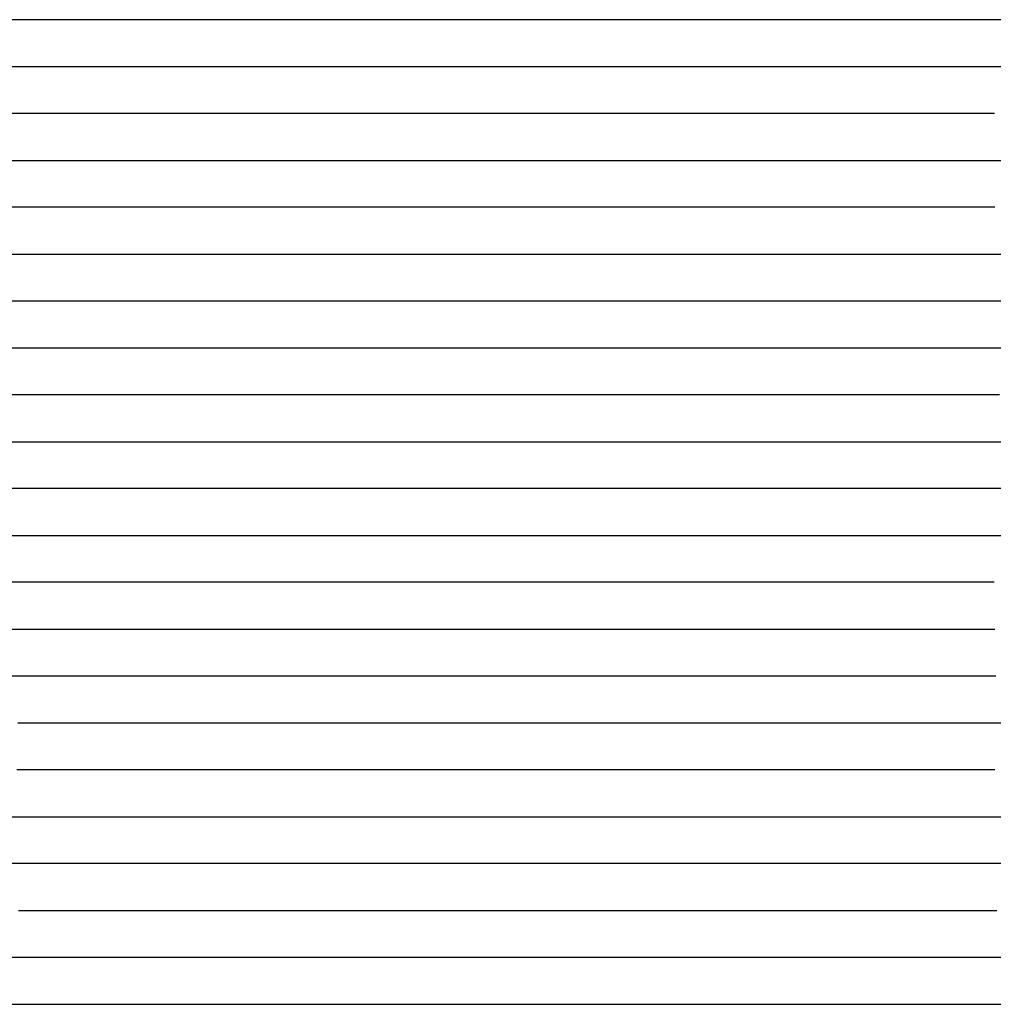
# Model space of a CAD drawing. Extents: x -4 to 4.3, y -2 to 2.5.
# Tile 86 of 108: x 2.48 to 2.74, y -0.87 to -0.61. Entities that reach past the tile are written whole.
import ezdxf

# ---------------------------------------------------------------- set-up
doc = ezdxf.new("R2010")
doc.units = 0

msp = doc.modelspace()

# ---------------------------------------------------------------- linework, layer by layer
at = {"layer": 'Default', "color": 72, "linetype": 'CONTINUOUS'}
for p, q in [((2.50557, -0.61246, -0.063424), (2.480141, -0.61246, -0.083599)), ((2.518909, -0.61246, -0.054602), (2.50557, -0.61246, -0.063424)), ((2.532806, -0.61246, -0.046124), (2.518909, -0.61246, -0.054602)), ((2.547012, -0.61246, -0.038823), (2.532806, -0.61246, -0.046124)), ((2.562062, -0.61246, -0.031931), (2.547012, -0.61246, -0.038823)), ((2.577601, -0.61246, -0.027595), (2.562062, -0.61246, -0.031931)), ((2.59314, -0.61246, -0.025956), (2.577601, -0.61246, -0.027595)), ((2.607845, -0.61246, -0.027509), (2.59314, -0.61246, -0.025956)), ((2.622133, -0.61246, -0.032639), (2.607845, -0.61246, -0.027509)), ((2.635944, -0.61246, -0.038754), (2.622133, -0.61246, -0.032639)), ((2.649389, -0.61246, -0.045867), (2.635944, -0.61246, -0.038754)), ((2.662432, -0.61246, -0.05359), (2.649389, -0.61246, -0.045867)), ((2.674925, -0.61246, -0.06183), (2.662432, -0.61246, -0.05359)), ((2.686849, -0.61246, -0.070789), (2.674925, -0.61246, -0.06183)), ((2.698246, -0.61246, -0.080439), (2.686849, -0.61246, -0.070789)), ((2.709156, -0.61246, -0.090671), (2.698246, -0.61246, -0.080439)), ((2.719407, -0.61246, -0.101181), (2.709156, -0.61246, -0.090671)), ((2.72895, -0.61246, -0.112157), (2.719407, -0.61246, -0.101181)), ((2.750442, -0.61246, -0.141512), (2.72895, -0.61246, -0.112157)), ((2.477632, -0.62496, -0.088081), (2.488711, -0.62496, -0.078227)), ((2.488711, -0.62496, -0.078227), (2.500387, -0.62496, -0.068915)), ((2.500387, -0.62496, -0.068915), (2.512603, -0.62496, -0.059886)), ((2.512603, -0.62496, -0.059886), (2.525168, -0.62496, -0.051774)), ((2.525168, -0.62496, -0.051774), (2.551919, -0.62496, -0.037326)), ((2.551919, -0.62496, -0.037326), (2.565785, -0.62496, -0.031328)), ((2.565785, -0.62496, -0.031328), (2.580126, -0.62496, -0.028093)), ((2.580126, -0.62496, -0.028093), (2.595368, -0.62496, -0.026552)), ((2.595368, -0.62496, -0.026552), (2.610913, -0.62496, -0.028874)), ((2.610913, -0.62496, -0.028874), (2.626367, -0.62496, -0.03495)), ((2.626367, -0.62496, -0.03495), (2.640909, -0.62496, -0.042132)), ((2.640909, -0.62496, -0.042132), (2.654918, -0.62496, -0.049829)), ((2.654918, -0.62496, -0.049829), (2.668612, -0.62496, -0.058583)), ((2.668612, -0.62496, -0.058583), (2.681777, -0.62496, -0.068129)), ((2.681777, -0.62496, -0.068129), (2.694427, -0.62496, -0.078234)), ((2.694427, -0.62496, -0.078234), (2.706634, -0.62496, -0.089431)), ((2.706634, -0.62496, -0.089431), (2.71815, -0.62496, -0.101488)), ((2.71815, -0.62496, -0.101488), (2.728941, -0.62496, -0.113889)), ((2.728941, -0.62496, -0.113889), (2.739199, -0.62496, -0.127159)), ((2.739199, -0.62496, -0.127159), (2.748754, -0.62496, -0.141361)), ((2.492996, -0.63746, -0.075986), (2.480697, -0.63746, -0.087097)), ((2.505884, -0.63746, -0.065889), (2.492996, -0.63746, -0.075986)), ((2.519118, -0.63746, -0.056817), (2.505884, -0.63746, -0.065889)), ((2.532948, -0.63746, -0.048136), (2.519118, -0.63746, -0.056817)), ((2.547044, -0.63746, -0.040724), (2.532948, -0.63746, -0.048136)), ((2.562091, -0.63746, -0.033529), (2.547044, -0.63746, -0.040724)), ((2.577583, -0.63746, -0.029193), (2.562091, -0.63746, -0.033529)), ((2.593122, -0.63746, -0.027157), (2.577583, -0.63746, -0.029193)), ((2.607821, -0.63746, -0.028709), (2.593122, -0.63746, -0.027157)), ((2.622029, -0.63746, -0.03383), (2.607821, -0.63746, -0.028709)), ((2.635796, -0.63746, -0.04013), (2.622029, -0.63746, -0.03383)), ((2.649112, -0.63746, -0.047278), (2.635796, -0.63746, -0.04013)), ((2.662098, -0.63746, -0.055249), (2.649112, -0.63746, -0.047278)), ((2.674529, -0.63746, -0.063568), (2.662098, -0.63746, -0.055249)), ((2.686391, -0.63746, -0.072602), (2.674529, -0.63746, -0.063568)), ((2.697679, -0.63746, -0.08228), (2.686391, -0.63746, -0.072602)), ((2.708394, -0.63746, -0.092534), (2.697679, -0.63746, -0.08228)), ((2.718542, -0.63746, -0.103306), (2.708394, -0.63746, -0.092534)), ((2.728103, -0.63746, -0.114498), (2.718542, -0.63746, -0.103306)), ((2.737201, -0.63746, -0.12626), (2.728103, -0.63746, -0.114498)), ((2.744721, -0.63746, -0.136757), (2.737201, -0.63746, -0.12626)), ((2.47974, -0.64996, -0.089903), (2.490666, -0.64996, -0.079714)), ((2.490666, -0.64996, -0.079714), (2.502093, -0.64996, -0.070192)), ((2.502093, -0.64996, -0.070192), (2.514097, -0.64996, -0.061323)), ((2.514097, -0.64996, -0.061323), (2.526664, -0.64996, -0.053184)), ((2.526664, -0.64996, -0.053184), (2.539779, -0.64996, -0.045364)), ((2.539779, -0.64996, -0.045364), (2.553199, -0.64996, -0.038426)), ((2.553199, -0.64996, -0.038426), (2.567079, -0.64996, -0.032432)), ((2.567079, -0.64996, -0.032432), (2.581424, -0.64996, -0.028939)), ((2.581424, -0.64996, -0.028939), (2.596605, -0.64996, -0.027717)), ((2.596605, -0.64996, -0.027717), (2.61218, -0.64996, -0.030373)), ((2.61218, -0.64996, -0.030373), (2.627582, -0.64996, -0.036737)), ((2.627582, -0.64996, -0.036737), (2.642024, -0.64996, -0.044178)), ((2.642024, -0.64996, -0.044178), (2.655913, -0.64996, -0.052031)), ((2.655913, -0.64996, -0.052031), (2.669515, -0.64996, -0.061035)), ((2.669515, -0.64996, -0.061035), (2.682543, -0.64996, -0.070758)), ((2.682543, -0.64996, -0.070758), (2.695066, -0.64996, -0.081079)), ((2.695066, -0.64996, -0.081079), (2.707123, -0.64996, -0.092468)), ((2.707123, -0.64996, -0.092468), (2.718482, -0.64996, -0.104697)), ((2.718482, -0.64996, -0.104697), (2.729116, -0.64996, -0.117657)), ((2.729116, -0.64996, -0.117657), (2.739027, -0.64996, -0.13116)), ((2.739027, -0.64996, -0.13116), (2.748272, -0.64996, -0.145249)), ((2.485245, -0.66246, -0.086114), (2.473401, -0.66246, -0.097757)), ((2.497513, -0.66246, -0.075557), (2.485245, -0.66246, -0.086114)), ((2.510353, -0.66246, -0.065429), (2.497513, -0.66246, -0.075557)), ((2.523751, -0.66246, -0.056138), (2.510353, -0.66246, -0.065429)), ((2.537469, -0.66246, -0.047908), (2.523751, -0.66246, -0.056138)), ((2.551754, -0.66246, -0.040118), (2.537469, -0.66246, -0.047908)), ((2.566877, -0.66246, -0.033416), (2.551754, -0.66246, -0.040118)), ((2.582472, -0.66246, -0.029362), (2.566877, -0.66246, -0.033416)), ((2.597846, -0.66246, -0.028412), (2.582472, -0.66246, -0.029362)), ((2.612273, -0.66246, -0.031029), (2.597846, -0.66246, -0.028412)), ((2.626246, -0.66246, -0.036839), (2.612273, -0.66246, -0.031029)), ((2.63973, -0.66246, -0.043589), (2.626246, -0.66246, -0.036839)), ((2.665613, -0.66246, -0.05932), (2.63973, -0.66246, -0.043589)), ((2.677722, -0.66246, -0.06806), (2.665613, -0.66246, -0.05932)), ((2.689249, -0.66246, -0.077461), (2.677722, -0.66246, -0.06806)), ((2.700342, -0.66246, -0.087612), (2.689249, -0.66246, -0.077461)), ((2.710816, -0.66246, -0.098002), (2.700342, -0.66246, -0.087612)), ((2.720616, -0.66246, -0.10885), (2.710816, -0.66246, -0.098002)), ((2.729939, -0.66246, -0.120426), (2.720616, -0.66246, -0.10885)), ((2.742987, -0.66246, -0.138383), (2.729939, -0.66246, -0.120426)), ((2.744851, -0.66246, -0.141303), (2.742987, -0.66246, -0.138383)), ((2.47665, -0.67496, -0.096451), (2.487236, -0.67496, -0.086172)), ((2.487236, -0.67496, -0.086172), (2.498446, -0.67496, -0.076261)), ((2.498446, -0.67496, -0.076261), (2.510153, -0.67496, -0.066834)), ((2.510153, -0.67496, -0.066834), (2.522322, -0.67496, -0.058184)), ((2.522322, -0.67496, -0.058184), (2.535057, -0.67496, -0.05028)), ((2.535057, -0.67496, -0.05028), (2.548334, -0.67496, -0.042771)), ((2.548334, -0.67496, -0.042771), (2.561934, -0.67496, -0.036083)), ((2.561934, -0.67496, -0.036083), (2.575955, -0.67496, -0.031499)), ((2.575955, -0.67496, -0.031499), (2.590807, -0.67496, -0.028922)), ((2.590807, -0.67496, -0.028922), (2.606202, -0.67496, -0.030047)), ((2.606202, -0.67496, -0.030047), (2.621785, -0.67496, -0.035367)), ((2.621785, -0.67496, -0.035367), (2.636572, -0.67496, -0.042634)), ((2.636572, -0.67496, -0.042634), (2.650595, -0.67496, -0.050578)), ((2.650595, -0.67496, -0.050578), (2.664191, -0.67496, -0.059312)), ((2.664191, -0.67496, -0.059312), (2.677337, -0.67496, -0.068726)), ((2.677337, -0.67496, -0.068726), (2.69004, -0.67496, -0.079272)), ((2.69004, -0.67496, -0.079272), (2.702063, -0.67496, -0.090372)), ((2.702063, -0.67496, -0.090372), (2.713543, -0.67496, -0.102061)), ((2.713543, -0.67496, -0.102061), (2.724491, -0.67496, -0.114722)), ((2.724491, -0.67496, -0.114722), (2.734711, -0.67496, -0.128145)), ((2.734711, -0.67496, -0.128145), (2.744176, -0.67496, -0.142293)), ((2.744176, -0.67496, -0.142293), (2.748521, -0.67496, -0.144101)), ((2.489272, -0.68746, -0.085946), (2.477573, -0.68746, -0.097705)), ((2.501661, -0.68746, -0.07498), (2.489272, -0.68746, -0.085946)), ((2.514504, -0.68746, -0.065108), (2.501661, -0.68746, -0.07498)), ((2.527827, -0.68746, -0.055878), (2.514504, -0.68746, -0.065108)), ((2.541653, -0.68746, -0.047404), (2.527827, -0.68746, -0.055878)), ((2.555966, -0.68746, -0.03987), (2.541653, -0.68746, -0.047404)), ((2.571122, -0.68746, -0.033234), (2.555966, -0.68746, -0.03987)), ((2.586747, -0.68746, -0.029317), (2.571122, -0.68746, -0.033234)), ((2.601906, -0.68746, -0.029401), (2.586747, -0.68746, -0.029317)), ((2.616124, -0.68746, -0.032955), (2.601906, -0.68746, -0.029401)), ((2.629847, -0.68746, -0.039209), (2.616124, -0.68746, -0.032955)), ((2.656284, -0.68746, -0.054135), (2.629847, -0.68746, -0.039209)), ((2.668682, -0.68746, -0.062497), (2.656284, -0.68746, -0.054135)), ((2.680542, -0.68746, -0.071594), (2.668682, -0.68746, -0.062497)), ((2.69199, -0.68746, -0.081413), (2.680542, -0.68746, -0.071594)), ((2.702817, -0.68746, -0.091472), (2.69199, -0.68746, -0.081413)), ((2.712996, -0.68746, -0.102061), (2.702817, -0.68746, -0.091472)), ((2.72247, -0.68746, -0.113095), (2.712996, -0.68746, -0.102061)), ((2.731257, -0.68746, -0.12462), (2.72247, -0.68746, -0.113095)), ((2.743923, -0.68746, -0.142928), (2.731257, -0.68746, -0.12462)), ((2.747423, -0.68746, -0.145084), (2.743923, -0.68746, -0.142928)), ((2.481641, -0.69996, -0.09497), (2.492296, -0.69996, -0.084694)), ((2.492296, -0.69996, -0.084694), (2.503542, -0.69996, -0.074992)), ((2.503542, -0.69996, -0.074992), (2.515373, -0.69996, -0.065936)), ((2.515373, -0.69996, -0.065936), (2.527781, -0.69996, -0.057183)), ((2.527781, -0.69996, -0.057183), (2.540548, -0.69996, -0.049195)), ((2.540548, -0.69996, -0.049195), (2.553794, -0.69996, -0.042078)), ((2.553794, -0.69996, -0.042078), (2.567558, -0.69996, -0.035341)), ((2.567558, -0.69996, -0.035341), (2.581593, -0.69996, -0.030674)), ((2.581593, -0.69996, -0.030674), (2.596419, -0.69996, -0.02947)), ((2.596419, -0.69996, -0.02947), (2.611993, -0.69996, -0.032097)), ((2.611993, -0.69996, -0.032097), (2.6274, -0.69996, -0.037792)), ((2.6274, -0.69996, -0.037792), (2.642057, -0.69996, -0.045477)), ((2.642057, -0.69996, -0.045477), (2.655895, -0.69996, -0.053633)), ((2.655895, -0.69996, -0.053633), (2.669356, -0.69996, -0.06271)), ((2.669356, -0.69996, -0.06271), (2.68231, -0.69996, -0.072841)), ((2.68231, -0.69996, -0.072841), (2.694618, -0.69996, -0.083199)), ((2.694618, -0.69996, -0.083199), (2.706573, -0.69996, -0.094691)), ((2.706573, -0.69996, -0.094691), (2.717838, -0.69996, -0.107025)), ((2.717838, -0.69996, -0.107025), (2.728375, -0.69996, -0.120091)), ((2.728375, -0.69996, -0.120091), (2.738184, -0.69996, -0.133806)), ((2.738184, -0.69996, -0.133806), (2.747273, -0.69996, -0.145273)), ((2.489985, -0.71246, -0.088559), (2.478329, -0.71246, -0.100536)), ((2.502392, -0.71246, -0.077484), (2.489985, -0.71246, -0.088559)), ((2.515163, -0.71246, -0.067708), (2.502392, -0.71246, -0.077484)), ((2.528488, -0.71246, -0.058314), (2.515163, -0.71246, -0.067708)), ((2.542235, -0.71246, -0.049896), (2.528488, -0.71246, -0.058314)), ((2.556382, -0.71246, -0.042253), (2.542235, -0.71246, -0.049896)), ((2.571563, -0.71246, -0.035135), (2.556382, -0.71246, -0.042253)), ((2.587187, -0.71246, -0.031328), (2.571563, -0.71246, -0.035135)), ((2.60259, -0.71246, -0.031554), (2.587187, -0.71246, -0.031328)), ((2.617149, -0.71246, -0.03403), (2.60259, -0.71246, -0.031554)), ((2.630904, -0.71246, -0.039389), (2.617149, -0.71246, -0.03403)), ((2.644347, -0.71246, -0.046633), (2.630904, -0.71246, -0.039389)), ((2.657257, -0.71246, -0.054281), (2.644347, -0.71246, -0.046633)), ((2.669599, -0.71246, -0.062696), (2.657257, -0.71246, -0.054281)), ((2.681559, -0.71246, -0.071982), (2.669599, -0.71246, -0.062696)), ((2.692974, -0.71246, -0.081578), (2.681559, -0.71246, -0.071982)), ((2.703778, -0.71246, -0.091676), (2.692974, -0.71246, -0.081578)), ((2.713946, -0.71246, -0.102301), (2.703778, -0.71246, -0.091676)), ((2.723427, -0.71246, -0.113363), (2.713946, -0.71246, -0.102301)), ((2.732197, -0.71246, -0.12485), (2.723427, -0.71246, -0.113363)), ((2.744329, -0.71246, -0.142546), (2.732197, -0.71246, -0.12485)), ((2.746062, -0.71246, -0.145417), (2.744329, -0.71246, -0.142546)), ((2.481379, -0.72496, -0.099947), (2.491927, -0.72496, -0.089551)), ((2.491927, -0.72496, -0.089551), (2.503055, -0.72496, -0.079721)), ((2.503055, -0.72496, -0.079721), (2.514766, -0.72496, -0.070517)), ((2.514766, -0.72496, -0.070517), (2.527051, -0.72496, -0.061643)), ((2.527051, -0.72496, -0.061643), (2.539717, -0.72496, -0.053437)), ((2.539717, -0.72496, -0.053437), (2.55283, -0.72496, -0.046101)), ((2.55283, -0.72496, -0.046101), (2.566466, -0.72496, -0.039145)), ((2.566466, -0.72496, -0.039145), (2.580385, -0.72496, -0.034175)), ((2.580385, -0.72496, -0.034175), (2.5951, -0.72496, -0.032337)), ((2.5951, -0.72496, -0.032337), (2.610605, -0.72496, -0.032675)), ((2.610605, -0.72496, -0.032675), (2.626226, -0.72496, -0.037118)), ((2.626226, -0.72496, -0.037118), (2.641255, -0.72496, -0.044813)), ((2.641255, -0.72496, -0.044813), (2.655163, -0.72496, -0.052962)), ((2.655163, -0.72496, -0.052962), (2.668644, -0.72496, -0.061908)), ((2.668644, -0.72496, -0.061908), (2.694012, -0.72496, -0.082285)), ((2.694012, -0.72496, -0.082285), (2.706019, -0.72496, -0.093678)), ((2.706019, -0.72496, -0.093678), (2.717354, -0.72496, -0.105936)), ((2.717354, -0.72496, -0.105936), (2.727961, -0.72496, -0.118938)), ((2.727961, -0.72496, -0.118938), (2.746995, -0.72496, -0.14529)), ((2.486253, -0.73746, -0.099091), (2.475048, -0.73746, -0.111027)), ((2.498044, -0.73746, -0.087632), (2.486253, -0.73746, -0.099091)), ((2.510507, -0.73746, -0.076796), (2.498044, -0.73746, -0.087632)), ((2.523305, -0.73746, -0.067118), (2.510507, -0.73746, -0.076796)), ((2.536683, -0.73746, -0.057747), (2.523305, -0.73746, -0.067118)), ((2.550452, -0.73746, -0.049439), (2.536683, -0.73746, -0.057747)), ((2.564947, -0.73746, -0.041664), (2.550452, -0.73746, -0.049439)), ((2.580197, -0.73746, -0.035524), (2.564947, -0.73746, -0.041664)), ((2.595815, -0.73746, -0.032039), (2.580197, -0.73746, -0.035524)), ((2.610885, -0.73746, -0.032488), (2.595815, -0.73746, -0.032039)), ((2.624916, -0.73746, -0.036331), (2.610885, -0.73746, -0.032488)), ((2.638447, -0.73746, -0.042959), (2.624916, -0.73746, -0.036331)), ((2.651609, -0.73746, -0.050562), (2.638447, -0.73746, -0.042959)), ((2.664336, -0.73746, -0.058704), (2.651609, -0.73746, -0.050562)), ((2.676501, -0.73746, -0.067367), (2.664336, -0.73746, -0.058704)), ((2.688093, -0.73746, -0.076711), (2.676501, -0.73746, -0.067367)), ((2.699108, -0.73746, -0.086667), (2.688093, -0.73746, -0.076711)), ((2.709549, -0.73746, -0.097172), (2.699108, -0.73746, -0.086667)), ((2.71941, -0.73746, -0.108149), (2.709549, -0.73746, -0.097172)), ((2.72874, -0.73746, -0.119618), (2.71941, -0.73746, -0.108149)), ((2.736991, -0.73746, -0.130702), (2.72874, -0.73746, -0.119618)), ((2.740627, -0.73746, -0.136548), (2.736991, -0.73746, -0.130702)), ((2.744262, -0.73746, -0.141615), (2.740627, -0.73746, -0.136548)), ((2.751533, -0.73746, -0.142586), (2.744262, -0.73746, -0.141615)), ((2.478845, -0.74996, -0.110942), (2.48885, -0.74996, -0.1)), ((2.48885, -0.74996, -0.1), (2.499394, -0.74996, -0.089616)), ((2.499394, -0.74996, -0.089616), (2.510527, -0.74996, -0.079789)), ((2.510527, -0.74996, -0.079789), (2.522241, -0.74996, -0.070588)), ((2.522241, -0.74996, -0.070588), (2.534529, -0.74996, -0.061822)), ((2.534529, -0.74996, -0.061822), (2.547248, -0.74996, -0.053575)), ((2.547248, -0.74996, -0.053575), (2.573998, -0.74996, -0.039144)), ((2.573998, -0.74996, -0.039144), (2.587856, -0.74996, -0.034251)), ((2.587856, -0.74996, -0.034251), (2.60259, -0.74996, -0.032746)), ((2.60259, -0.74996, -0.032746), (2.618134, -0.74996, -0.034999)), ((2.618134, -0.74996, -0.034999), (2.633598, -0.74996, -0.040491)), ((2.633598, -0.74996, -0.040491), (2.648322, -0.74996, -0.048322)), ((2.648322, -0.74996, -0.048322), (2.662117, -0.74996, -0.057147)), ((2.662117, -0.74996, -0.057147), (2.675279, -0.74996, -0.066262)), ((2.675279, -0.74996, -0.066262), (2.688124, -0.74996, -0.076504)), ((2.688124, -0.74996, -0.076504), (2.700341, -0.74996, -0.087726)), ((2.700341, -0.74996, -0.087726), (2.711849, -0.74996, -0.099343)), ((2.711849, -0.74996, -0.099343), (2.722845, -0.74996, -0.111711)), ((2.722845, -0.74996, -0.111711), (2.733227, -0.74996, -0.124987)), ((2.733227, -0.74996, -0.124987), (2.742852, -0.74996, -0.139048)), ((2.742852, -0.74996, -0.139048), (2.751678, -0.74996, -0.143276)), ((2.487324, -0.76246, -0.105766), (2.471418, -0.76246, -0.124755)), ((2.498883, -0.76246, -0.093782), (2.487324, -0.76246, -0.105766)), ((2.510965, -0.76246, -0.082792), (2.498883, -0.76246, -0.093782)), ((2.523514, -0.76246, -0.072501), (2.510965, -0.76246, -0.082792)), ((2.536706, -0.76246, -0.062715), (2.523514, -0.76246, -0.072501)), ((2.550201, -0.76246, -0.054149), (2.536706, -0.76246, -0.062715)), ((2.564254, -0.76246, -0.045949), (2.550201, -0.76246, -0.054149)), ((2.579448, -0.76246, -0.038563), (2.564254, -0.76246, -0.045949)), ((2.59507, -0.76246, -0.034816), (2.579448, -0.76246, -0.038563)), ((2.610492, -0.76246, -0.035138), (2.59507, -0.76246, -0.034816)), ((2.625025, -0.76246, -0.0375), (2.610492, -0.76246, -0.035138)), ((2.638556, -0.76246, -0.042842), (2.625025, -0.76246, -0.0375)), ((2.651756, -0.76246, -0.050467), (2.638556, -0.76246, -0.042842)), ((2.664488, -0.76246, -0.058531), (2.651756, -0.76246, -0.050467)), ((2.676658, -0.76246, -0.067187), (2.664488, -0.76246, -0.058531)), ((2.688255, -0.76246, -0.076526), (2.676658, -0.76246, -0.067187)), ((2.699277, -0.76246, -0.086477), (2.688255, -0.76246, -0.076526)), ((2.709729, -0.76246, -0.09698), (2.699277, -0.76246, -0.086477)), ((2.71959, -0.76246, -0.107938), (2.709729, -0.76246, -0.09698)), ((2.736829, -0.76246, -0.129834), (2.71959, -0.76246, -0.107938)), ((2.74073, -0.76246, -0.135896), (2.736829, -0.76246, -0.129834)), ((2.74268, -0.76246, -0.138515), (2.74073, -0.76246, -0.135896)), ((2.744631, -0.76246, -0.141455), (2.74268, -0.76246, -0.138515)), ((2.47778, -0.77496, -0.121347), (2.492796, -0.77496, -0.104165)), ((2.492796, -0.77496, -0.104165), (2.503166, -0.77496, -0.093682)), ((2.503166, -0.77496, -0.093682), (2.514154, -0.77496, -0.08338)), ((2.514154, -0.77496, -0.08338), (2.525553, -0.77496, -0.073834)), ((2.525553, -0.77496, -0.073834), (2.537532, -0.77496, -0.064929)), ((2.537532, -0.77496, -0.064929), (2.550072, -0.77496, -0.056619)), ((2.550072, -0.77496, -0.056619), (2.563097, -0.77496, -0.048651)), ((2.563097, -0.77496, -0.048651), (2.576425, -0.77496, -0.041673)), ((2.576425, -0.77496, -0.041673), (2.590268, -0.77496, -0.037399)), ((2.590268, -0.77496, -0.037399), (2.605198, -0.77496, -0.035288)), ((2.605198, -0.77496, -0.035288), (2.620669, -0.77496, -0.036266)), ((2.620669, -0.77496, -0.036266), (2.636263, -0.77496, -0.04142)), ((2.636263, -0.77496, -0.04142), (2.651098, -0.77496, -0.049749)), ((2.651098, -0.77496, -0.049749), (2.664723, -0.77496, -0.05838)), ((2.664723, -0.77496, -0.05838), (2.677922, -0.77496, -0.067844)), ((2.677922, -0.77496, -0.067844), (2.69062, -0.77496, -0.078407)), ((2.69062, -0.77496, -0.078407), (2.702633, -0.77496, -0.089319)), ((2.702633, -0.77496, -0.089319), (2.714198, -0.77496, -0.101083)), ((2.714198, -0.77496, -0.101083), (2.725152, -0.77496, -0.113746)), ((2.725152, -0.77496, -0.113746), (2.735375, -0.77496, -0.12715)), ((2.735375, -0.77496, -0.12715), (2.74485, -0.77496, -0.141253)), ((2.490705, -0.78746, -0.110602), (2.480035, -0.78746, -0.123455)), ((2.501827, -0.78746, -0.098704), (2.490705, -0.78746, -0.110602)), ((2.513672, -0.78746, -0.087017), (2.501827, -0.78746, -0.098704)), ((2.526194, -0.78746, -0.076244), (2.513672, -0.78746, -0.087017)), ((2.53906, -0.78746, -0.066642), (2.526194, -0.78746, -0.076244)), ((2.552502, -0.78746, -0.057377), (2.53906, -0.78746, -0.066642)), ((2.566538, -0.78746, -0.049062), (2.552502, -0.78746, -0.057377)), ((2.581328, -0.78746, -0.041826), (2.566538, -0.78746, -0.049062)), ((2.596913, -0.78746, -0.036516), (2.581328, -0.78746, -0.041826)), ((2.612312, -0.78746, -0.035413), (2.596913, -0.78746, -0.036516)), ((2.626661, -0.78746, -0.037877), (2.612312, -0.78746, -0.035413)), ((2.640323, -0.78746, -0.043767), (2.626661, -0.78746, -0.037877)), ((2.653513, -0.78746, -0.051087), (2.640323, -0.78746, -0.043767)), ((2.666156, -0.78746, -0.059117), (2.653513, -0.78746, -0.051087)), ((2.678237, -0.78746, -0.067889), (2.666156, -0.78746, -0.059117)), ((2.689735, -0.78746, -0.07732), (2.678237, -0.78746, -0.067889)), ((2.70081, -0.78746, -0.087512), (2.689735, -0.78746, -0.07732)), ((2.711237, -0.78746, -0.097887), (2.70081, -0.78746, -0.087512)), ((2.720967, -0.78746, -0.108748), (2.711237, -0.78746, -0.097887)), ((2.743207, -0.78746, -0.138283), (2.720967, -0.78746, -0.108748)), ((2.745057, -0.78746, -0.141138), (2.743207, -0.78746, -0.138283)), ((2.484447, -0.79996, -0.122695), (2.486997, -0.79996, -0.11942)), ((2.486997, -0.79996, -0.11942), (2.496597, -0.79996, -0.108126)), ((2.496597, -0.79996, -0.108126), (2.506716, -0.79996, -0.097374)), ((2.506716, -0.79996, -0.097374), (2.517425, -0.79996, -0.087178)), ((2.517425, -0.79996, -0.087178), (2.540644, -0.79996, -0.068068)), ((2.540644, -0.79996, -0.068068), (2.552863, -0.79996, -0.059701)), ((2.552863, -0.79996, -0.059701), (2.565755, -0.79996, -0.052012)), ((2.565755, -0.79996, -0.052012), (2.579174, -0.79996, -0.044803)), ((2.579174, -0.79996, -0.044803), (2.592939, -0.79996, -0.039227)), ((2.592939, -0.79996, -0.039227), (2.607421, -0.79996, -0.037111)), ((2.607421, -0.79996, -0.037111), (2.622882, -0.79996, -0.038669)), ((2.622882, -0.79996, -0.038669), (2.638428, -0.79996, -0.043077)), ((2.638428, -0.79996, -0.043077), (2.65346, -0.79996, -0.051)), ((2.65346, -0.79996, -0.051), (2.667283, -0.79996, -0.059819)), ((2.667283, -0.79996, -0.059819), (2.680455, -0.79996, -0.069688)), ((2.680455, -0.79996, -0.069688), (2.69296, -0.79996, -0.079973)), ((2.69296, -0.79996, -0.079973), (2.705027, -0.79996, -0.091093)), ((2.705027, -0.79996, -0.091093), (2.716518, -0.79996, -0.103168)), ((2.716518, -0.79996, -0.103168), (2.727289, -0.79996, -0.116012)), ((2.727289, -0.79996, -0.116012), (2.737329, -0.79996, -0.129532)), ((2.737329, -0.79996, -0.129532), (2.746645, -0.79996, -0.14367)), ((2.489187, -0.81246, -0.121581), (2.484133, -0.81246, -0.122667)), ((2.499808, -0.81246, -0.109061), (2.489187, -0.81246, -0.121581)), ((2.511192, -0.81246, -0.096778), (2.499808, -0.81246, -0.109061)), ((2.523353, -0.81246, -0.085345), (2.511192, -0.81246, -0.096778)), ((2.536107, -0.81246, -0.075055), (2.523353, -0.81246, -0.085345)), ((2.549174, -0.81246, -0.065807), (2.536107, -0.81246, -0.075055)), ((2.562838, -0.81246, -0.056849), (2.549174, -0.81246, -0.065807)), ((2.577136, -0.81246, -0.048919), (2.562838, -0.81246, -0.056849)), ((2.592531, -0.81246, -0.042133), (2.577136, -0.81246, -0.048919)), ((2.608155, -0.81246, -0.039426), (2.592531, -0.81246, -0.042133)), ((2.623386, -0.81246, -0.039236), (2.608155, -0.81246, -0.039426)), ((2.637398, -0.81246, -0.042443), (2.623386, -0.81246, -0.039236)), ((2.65062, -0.81246, -0.048969), (2.637398, -0.81246, -0.042443)), ((2.663455, -0.81246, -0.05705), (2.65062, -0.81246, -0.048969)), ((2.675729, -0.81246, -0.065573), (2.663455, -0.81246, -0.05705)), ((2.687433, -0.81246, -0.074791), (2.675729, -0.81246, -0.065573)), ((2.69856, -0.81246, -0.084634), (2.687433, -0.81246, -0.074791)), ((2.709113, -0.81246, -0.095036), (2.69856, -0.81246, -0.084634)), ((2.719096, -0.81246, -0.105938), (2.709113, -0.81246, -0.095036)), ((2.72848, -0.81246, -0.117235), (2.719096, -0.81246, -0.105938)), ((2.744793, -0.81246, -0.139553), (2.72848, -0.81246, -0.117235)), ((2.480939, -0.82496, -0.113551), (2.49154, -0.82496, -0.124221)), ((2.49154, -0.82496, -0.124221), (2.494293, -0.82496, -0.120264)), ((2.494293, -0.82496, -0.120264), (2.497046, -0.82496, -0.116898)), ((2.497046, -0.82496, -0.116898), (2.513209, -0.82496, -0.099801)), ((2.513209, -0.82496, -0.099801), (2.523983, -0.82496, -0.08969)), ((2.523983, -0.82496, -0.08969), (2.535377, -0.82496, -0.080122)), ((2.535377, -0.82496, -0.080122), (2.559827, -0.82496, -0.062295)), ((2.559827, -0.82496, -0.062295), (2.572588, -0.82496, -0.054437)), ((2.572588, -0.82496, -0.054437), (2.585892, -0.82496, -0.047384)), ((2.585892, -0.82496, -0.047384), (2.599697, -0.82496, -0.041807)), ((2.599697, -0.82496, -0.041807), (2.614185, -0.82496, -0.03953)), ((2.614185, -0.82496, -0.03953), (2.62962, -0.82496, -0.040875)), ((2.62962, -0.82496, -0.040875), (2.645186, -0.82496, -0.04638)), ((2.645186, -0.82496, -0.04638), (2.659917, -0.82496, -0.054065)), ((2.659917, -0.82496, -0.054065), (2.67377, -0.82496, -0.063151)), ((2.67377, -0.82496, -0.063151), (2.686836, -0.82496, -0.073003)), ((2.686836, -0.82496, -0.073003), (2.699311, -0.82496, -0.083769)), ((2.699311, -0.82496, -0.083769), (2.711141, -0.82496, -0.094785)), ((2.711141, -0.82496, -0.094785), (2.722576, -0.82496, -0.106893)), ((2.722576, -0.82496, -0.106893), (2.733304, -0.82496, -0.119801)), ((2.733304, -0.82496, -0.119801), (2.743291, -0.82496, -0.133418)), ((2.743291, -0.82496, -0.133418), (2.752532, -0.82496, -0.147727)), ((2.491648, -0.83746, -0.121444), (2.47647, -0.83746, -0.104235)), ((2.494199, -0.83746, -0.124905), (2.491648, -0.83746, -0.121444)), ((2.496751, -0.83746, -0.124238), (2.494199, -0.83746, -0.124905)), ((2.507557, -0.83746, -0.111713), (2.496751, -0.83746, -0.124238)), ((2.51888, -0.83746, -0.099888), (2.507557, -0.83746, -0.111713)), ((2.530918, -0.83746, -0.088441), (2.51888, -0.83746, -0.099888)), ((2.543548, -0.83746, -0.07799), (2.530918, -0.83746, -0.088441)), ((2.556503, -0.83746, -0.068552), (2.543548, -0.83746, -0.07799)), ((2.569969, -0.83746, -0.059473), (2.556503, -0.83746, -0.068552)), ((2.584276, -0.83746, -0.051054), (2.569969, -0.83746, -0.059473)), ((2.599722, -0.83746, -0.044273), (2.584276, -0.83746, -0.051054)), ((2.615344, -0.83746, -0.041884), (2.599722, -0.83746, -0.044273)), ((2.63059, -0.83746, -0.041614), (2.615344, -0.83746, -0.041884)), ((2.644632, -0.83746, -0.044764), (2.63059, -0.83746, -0.041614)), ((2.657779, -0.83746, -0.05118), (2.644632, -0.83746, -0.044764)), ((2.670578, -0.83746, -0.059401), (2.657779, -0.83746, -0.05118)), ((2.682818, -0.83746, -0.067972), (2.670578, -0.83746, -0.059401)), ((2.694487, -0.83746, -0.077231), (2.682818, -0.83746, -0.067972)), ((2.705581, -0.83746, -0.08711), (2.694487, -0.83746, -0.077231)), ((2.716097, -0.83746, -0.097541), (2.705581, -0.83746, -0.08711)), ((2.726037, -0.83746, -0.108463), (2.716097, -0.83746, -0.097541)), ((2.735419, -0.83746, -0.119843), (2.726037, -0.83746, -0.108463)), ((2.744262, -0.83746, -0.13162), (2.735419, -0.83746, -0.119843)), ((2.751847, -0.83746, -0.142668), (2.744262, -0.83746, -0.13162)), ((2.484605, -0.84996, -0.107295), (2.495778, -0.84996, -0.119415)), ((2.495778, -0.84996, -0.119415), (2.501073, -0.84996, -0.125902)), ((2.501073, -0.84996, -0.125902), (2.503721, -0.84996, -0.122375)), ((2.503721, -0.84996, -0.122375), (2.516631, -0.84996, -0.107975)), ((2.516631, -0.84996, -0.107975), (2.527105, -0.84996, -0.097332)), ((2.527105, -0.84996, -0.097332), (2.538064, -0.84996, -0.087164)), ((2.538064, -0.84996, -0.087164), (2.549519, -0.84996, -0.077663)), ((2.549519, -0.84996, -0.077663), (2.561545, -0.84996, -0.068812)), ((2.561545, -0.84996, -0.068812), (2.57413, -0.84996, -0.060375)), ((2.57413, -0.84996, -0.060375), (2.587108, -0.84996, -0.052496)), ((2.587108, -0.84996, -0.052496), (2.600464, -0.84996, -0.046259)), ((2.600464, -0.84996, -0.046259), (2.614622, -0.84996, -0.042317)), ((2.614622, -0.84996, -0.042317), (2.629674, -0.84996, -0.041849)), ((2.629674, -0.84996, -0.041849), (2.645291, -0.84996, -0.045342)), ((2.645291, -0.84996, -0.045342), (2.66054, -0.84996, -0.051338)), ((2.66054, -0.84996, -0.051338), (2.675081, -0.84996, -0.060536)), ((2.675081, -0.84996, -0.060536), (2.700794, -0.84996, -0.080436)), ((2.700794, -0.84996, -0.080436), (2.712991, -0.84996, -0.091617)), ((2.712991, -0.84996, -0.091617), (2.724509, -0.84996, -0.103669)), ((2.724509, -0.84996, -0.103669), (2.735305, -0.84996, -0.116479)), ((2.735305, -0.84996, -0.116479), (2.745374, -0.84996, -0.129949)), ((2.492168, -0.86246, -0.108349), (2.481562, -0.86246, -0.098026)), ((2.501975, -0.86246, -0.118958), (2.492168, -0.86246, -0.108349)), ((2.507245, -0.86246, -0.12529), (2.501975, -0.86246, -0.118958)), ((2.512516, -0.86246, -0.118518), (2.507245, -0.86246, -0.12529)), ((2.523714, -0.86246, -0.106265), (2.512516, -0.86246, -0.118518)), ((2.535306, -0.86246, -0.094985), (2.523714, -0.86246, -0.106265)), ((2.547611, -0.86246, -0.083864), (2.535306, -0.86246, -0.094985)), ((2.560456, -0.86246, -0.073812), (2.547611, -0.86246, -0.083864)), ((2.573768, -0.86246, -0.064592), (2.560456, -0.86246, -0.073812)), ((2.587746, -0.86246, -0.056001), (2.573768, -0.86246, -0.064592)), ((2.602963, -0.86246, -0.0484), (2.587746, -0.86246, -0.056001)), ((2.618571, -0.86246, -0.044761), (2.602963, -0.86246, -0.0484)), ((2.634004, -0.86246, -0.044029), (2.618571, -0.86246, -0.044761)), ((2.648483, -0.86246, -0.04632), (2.634004, -0.86246, -0.044029)), ((2.662192, -0.86246, -0.051882), (2.648483, -0.86246, -0.04632)), ((2.674844, -0.86246, -0.058801), (2.662192, -0.86246, -0.051882)), ((2.698998, -0.86246, -0.076866), (2.674844, -0.86246, -0.058801)), ((2.710196, -0.86246, -0.086609), (2.698998, -0.86246, -0.076866)), ((2.720797, -0.86246, -0.096924), (2.710196, -0.86246, -0.086609)), ((2.730785, -0.86246, -0.10774), (2.720797, -0.86246, -0.096924)), ((2.740115, -0.86246, -0.118965), (2.730785, -0.86246, -0.10774)), ((2.748635, -0.86246, -0.13041), (2.740115, -0.86246, -0.118965)), ((2.473758, -0.87496, -0.085179), (2.48619, -0.87496, -0.096167)), ((2.48619, -0.87496, -0.096167), (2.497897, -0.87496, -0.107754)), ((2.497897, -0.87496, -0.107754), (2.509003, -0.87496, -0.119678)), ((2.509003, -0.87496, -0.119678), (2.514327, -0.87496, -0.123563)), ((2.514327, -0.87496, -0.123563), (2.51699, -0.87496, -0.119939)), ((2.51699, -0.87496, -0.119939), (2.52978, -0.87496, -0.105692)), ((2.52978, -0.87496, -0.105692), (2.540302, -0.87496, -0.095334)), ((2.540302, -0.87496, -0.095334), (2.551437, -0.87496, -0.085763)), ((2.551437, -0.87496, -0.085763), (2.563286, -0.87496, -0.07668)), ((2.563286, -0.87496, -0.07668), (2.575687, -0.87496, -0.067909)), ((2.575687, -0.87496, -0.067909), (2.588444, -0.87496, -0.060026)), ((2.588444, -0.87496, -0.060026), (2.601736, -0.87496, -0.052944)), ((2.601736, -0.87496, -0.052944), (2.615526, -0.87496, -0.047395)), ((2.615526, -0.87496, -0.047395), (2.630021, -0.87496, -0.045287)), ((2.630021, -0.87496, -0.045287), (2.645483, -0.87496, -0.046177)), ((2.645483, -0.87496, -0.046177), (2.661082, -0.87496, -0.049856)), ((2.661082, -0.87496, -0.049856), (2.67629, -0.87496, -0.058164)), ((2.67629, -0.87496, -0.058164), (2.690002, -0.87496, -0.067774)), ((2.690002, -0.87496, -0.067774), (2.702798, -0.87496, -0.077958)), ((2.702798, -0.87496, -0.077958), (2.715024, -0.87496, -0.089155)), ((2.715024, -0.87496, -0.089155), (2.726546, -0.87496, -0.100617)), ((2.726546, -0.87496, -0.100617), (2.737624, -0.87496, -0.112979)), ((2.737624, -0.87496, -0.112979), (2.748051, -0.87496, -0.126203))]:
    msp.add_line(p, q, dxfattribs=at)

doc.saveas('drawing.dxf')
